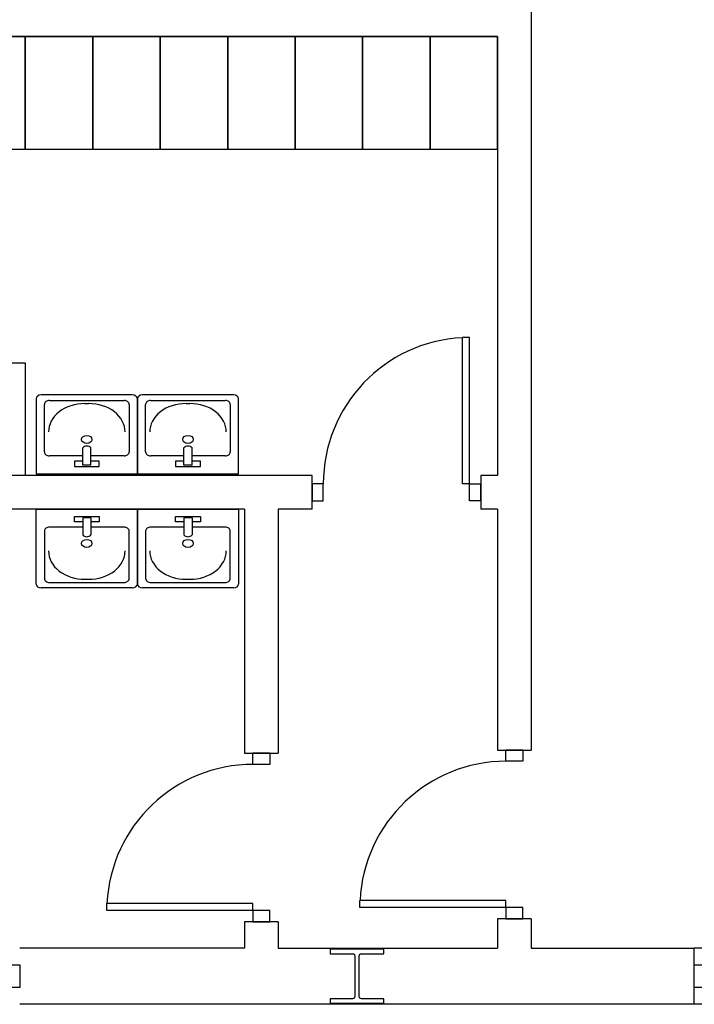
# Model space of a CAD drawing. Header units: millimetres. Extents: x -559 to 10735, y -2326 to 222.
# Tile 48 of 256: x 746 to 769, y -1419 to -1386. Entities that reach past the tile are written whole.
import ezdxf

# ---------------------------------------------------------------- set-up
doc = ezdxf.new("R2010")
doc.units = ezdxf.units.MM
doc.header["$LTSCALE"] = 4
doc.layers.add('Planta Baixa', color=251, linetype='Continuous')

# ---------------------------------------------------------------- blocks, each defined once
blk = doc.blocks.new('A1138DB-flat-9-flat-1')
at = {"color": 9}
for p, q in [((-0.225, -0.3325), (-0.225, 0)), ((-0.225, 0), (0.225, 0)), ((0.225, 0), (0.225, -0.3325)), ((-0.0551, -0.0563), (-0.0551, -0.0319)), ((-0.0551, -0.0319), (0.0551, -0.0319)), ((-0.018, -0.0382), (-0.018, -0.1144)), ((0.018, -0.0382), (-0.018, -0.0382)), ((0.018, -0.0382), (0.018, -0.1144)), ((0.0551, -0.0319), (0.0551, -0.0563)), ((-0.018, -0.0793), (-0.1657, -0.0793)), ((-0.018, -0.0563), (-0.0551, -0.0563)), ((0.0551, -0.0563), (0.018, -0.0563)), ((0.1657, -0.0793), (0.018, -0.0793)), ((-0.1882, -0.0968), (-0.1882, -0.3081)), ((0.1882, -0.3081), (0.1882, -0.0968)), ((0.2025, -0.35), (-0.2025, -0.35)), ((-0.1882, -0.3081), (-0.1882, -0.3081)), ((-0.1657, -0.3256), (0.1657, -0.3256)), ((-0.0082, -0.3116), (0.0082, -0.3116))]:
    blk.add_line(p, q, dxfattribs=at)
for centre, major_axis, start_param, end_param in [((-0.1657, -0.0968), (-0.0225, 0), 4.712388, 6.283186), ((0.1657, -0.0968), (-0.0225, 0), 3.141592, 4.71239), ((0, -0.1058), (0.0212, 0), 3.694408, 5.73037), ((0, -0.1521), (-0.0232, 0), 1.570796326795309, 7.853981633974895), ((-0.0082, -0.1856), (0.162, 0), 3.141592, 4.71239), ((0.0082, -0.1856), (0.162, 0), 4.712388, 6.283186), ((-0.2025, -0.3325), (-0.0225, 0), 0, 1.570796), ((-0.1657, -0.3081), (0.0225, 0), 3.141592, 4.71239), ((0.1657, -0.3081), (0.0225, 0), 4.712388, 6.283186), ((0.2025, -0.3325), (0.0225, 0), 4.712389, 6.283185)]:
    blk.add_ellipse(centre, major_axis=major_axis, ratio=0.777778, start_param=start_param, end_param=end_param, dxfattribs=at)
blk = doc.blocks.new('A1095D1-flat-26-flat-1')
at = {"color": 9}
for p, q in [((-0.3, 0), (-0.3, -0.5)), ((0, 0), (-0.3, 0)), ((0, -0.5), (0, 0)), ((-0.3, -0.5), (0, -0.5))]:
    blk.add_line(p, q, dxfattribs=at)
blk = doc.blocks.new('A1095D1-flat-25-flat-1')
at = {"color": 9}
for p, q in [((-0.3, 0), (-0.3, -0.5)), ((0, 0), (-0.3, 0)), ((0, -0.5), (0, 0)), ((-0.3, -0.5), (0, -0.5))]:
    blk.add_line(p, q, dxfattribs=at)
blk = doc.blocks.new('A1095D1-flat-24-flat-1')
at = {"color": 9}
for p, q in [((-0.3, 0), (-0.3, -0.5)), ((0, 0), (-0.3, 0)), ((0, -0.5), (0, 0)), ((-0.3, -0.5), (0, -0.5))]:
    blk.add_line(p, q, dxfattribs=at)
blk = doc.blocks.new('A1095D1-flat-23-flat-1')
at = {"color": 9}
for p, q in [((-0.3, 0), (-0.3, -0.5)), ((0, 0), (-0.3, 0)), ((0, -0.5), (0, 0)), ((-0.3, -0.5), (0, -0.5))]:
    blk.add_line(p, q, dxfattribs=at)
blk = doc.blocks.new('A1095D1-flat-22-flat-1')
at = {"color": 9}
for p, q in [((-0.3, 0), (-0.3, -0.5)), ((0, 0), (-0.3, 0)), ((0, -0.5), (0, 0)), ((-0.3, -0.5), (0, -0.5))]:
    blk.add_line(p, q, dxfattribs=at)
blk = doc.blocks.new('A1095D1-flat-21-flat-1')
at = {"color": 9}
for p, q in [((-0.3, 0), (-0.3, -0.5)), ((0, 0), (-0.3, 0)), ((0, -0.5), (0, 0)), ((-0.3, -0.5), (0, -0.5))]:
    blk.add_line(p, q, dxfattribs=at)
blk = doc.blocks.new('A1095D1-flat-20-flat-1')
at = {"color": 9}
for p, q in [((-0.3, 0), (-0.3, -0.5)), ((0, 0), (-0.3, 0)), ((0, -0.5), (0, 0)), ((-0.3, -0.5), (0, -0.5))]:
    blk.add_line(p, q, dxfattribs=at)
blk = doc.blocks.new('A1095D1-flat-19-flat-1')
at = {"color": 9}
for p, q in [((-0.3, 0), (-0.3, -0.5)), ((0, 0), (-0.3, 0)), ((0, -0.5), (0, 0)), ((-0.3, -0.5), (0, -0.5))]:
    blk.add_line(p, q, dxfattribs=at)
blk = doc.blocks.new('AUD18D1S-flat-44-flat-1')
at = {"color": 9}
for p, q in [((-0.075, 0.75), (0.075, 0.75)), ((0.075, 0), (-0.075, 0))]:
    blk.add_line(p, q, dxfattribs=at)
blk = doc.blocks.new('AUD19D1S-flat-44-flat-1')
at = {"color": 9}
for p, q in [((0, 0.75), (0, 0.75)), ((0, 0), (0, 0))]:
    blk.add_line(p, q, dxfattribs=at)
blk = doc.blocks.new('AUD37D1S-flat-115-flat-1')
at = {"color": 9}
for p, q in [((-0.0375, 0.05), (-0.0375, 0)), ((0.0375, 0.05), (-0.0375, 0.05)), ((0.0375, 0), (0.0375, 0.05)), ((-0.0375, 0), (0.0375, 0))]:
    blk.add_line(p, q, dxfattribs=at)
at = {"color": 9, "oblique": 22.6199, "width": 1.083333, "flags": 3}
for p in [(-0.0375, 0.05), (0, 0.05), (0.0375, 0.05)]:
    blk.add_attdef('JAMBPT', p, '', height=0.00588, rotation=146.3099, dxfattribs=at)
at = {"color": 9, "width": 0.666667, "flags": 3}
for p in [(-0.0375, 0.05), (0, 0.05)]:
    blk.add_attdef('JAMBPT', p, '', height=0.0075, rotation=90, dxfattribs=at)
blk = doc.blocks.new('AUD37D1S-flat-114-flat-1')
at = {"color": 9}
for p, q in [((-0.0375, 0), (0.0375, 0)), ((-0.0375, -0.05), (-0.0375, 0)), ((0.0375, 0), (0.0375, -0.05)), ((0.0375, -0.05), (-0.0375, -0.05))]:
    blk.add_line(p, q, dxfattribs=at)
at = {"color": 9, "text_generation_flag": 4, "flags": 3}
for p, height, rotation, width in [((-0.0375, -0.05), 0.00588, 213.6901, 1.083333), ((-0.0375, -0.05), 0.0075, 270, 0.666667), ((0, -0.05), 0.00588, 213.6901, 1.083333), ((0, -0.05), 0.0075, 270, 0.666667), ((0.0375, -0.05), 0.00588, 213.6901, 1.083333)]:
    blk.add_attdef('JAMBPT', p, '', height=height, rotation=rotation, dxfattribs=dict(at, width=width))
blk = doc.blocks.new('AUD41D1S-flat-29-flat-1')
at = {"color": 9}
for p, q in [((0.0375, 0.375), (-0.0375, 0.375)), ((-0.0375, -0.375), (0.0375, -0.375))]:
    blk.add_line(p, q, dxfattribs=at)
blk = doc.blocks.new('AUD29D1S-flat-24-flat-1')
at = {"color": 9}
for p, q in [((-0.65, -0.325), (-0.65, -0.2934)), ((0, -0.2934), (-0.65, -0.2934)), ((0, -0.325), (0, -0.2934)), ((0, -0.325), (-0.65, -0.325))]:
    blk.add_line(p, q, dxfattribs=at)
blk.add_ellipse((0, -0.325), major_axis=(-0.4596, 0.4596), ratio=1, start_param=-0.785398, end_param=0.736768, dxfattribs=at)
blk = doc.blocks.new('AUD18D1S-flat-43-flat-1')
at = {"color": 9}
for p, q in [((-0.075, 0.75), (0.075, 0.75)), ((0.075, 0), (-0.075, 0))]:
    blk.add_line(p, q, dxfattribs=at)
blk = doc.blocks.new('AUD19D1S-flat-43-flat-1')
at = {"color": 9}
for p, q in [((0, 0.75), (0, 0.75)), ((0, 0), (0, 0))]:
    blk.add_line(p, q, dxfattribs=at)
blk = doc.blocks.new('AUD37D1S-flat-113-flat-1')
at = {"color": 9}
for p, q in [((-0.0375, 0.05), (-0.0375, 0)), ((0.0375, 0.05), (-0.0375, 0.05)), ((0.0375, 0), (0.0375, 0.05)), ((-0.0375, 0), (0.0375, 0))]:
    blk.add_line(p, q, dxfattribs=at)
at = {"color": 9, "oblique": 22.6199, "width": 1.083333, "flags": 3}
for p in [(-0.0375, 0.05), (0, 0.05), (0.0375, 0.05)]:
    blk.add_attdef('JAMBPT', p, '', height=0.00588, rotation=146.3099, dxfattribs=at)
at = {"color": 9, "width": 0.666667, "flags": 3}
for p in [(-0.0375, 0.05), (0, 0.05)]:
    blk.add_attdef('JAMBPT', p, '', height=0.0075, rotation=90, dxfattribs=at)
blk = doc.blocks.new('AUD37D1S-flat-112-flat-1')
at = {"color": 9}
for p, q in [((-0.0375, 0), (0.0375, 0)), ((-0.0375, -0.05), (-0.0375, 0)), ((0.0375, 0), (0.0375, -0.05)), ((0.0375, -0.05), (-0.0375, -0.05))]:
    blk.add_line(p, q, dxfattribs=at)
at = {"color": 9, "text_generation_flag": 4, "flags": 3}
for p, height, rotation, width in [((-0.0375, -0.05), 0.00588, 213.6901, 1.083333), ((-0.0375, -0.05), 0.0075, 270, 0.666667), ((0, -0.05), 0.00588, 213.6901, 1.083333), ((0, -0.05), 0.0075, 270, 0.666667), ((0.0375, -0.05), 0.00588, 213.6901, 1.083333)]:
    blk.add_attdef('JAMBPT', p, '', height=height, rotation=rotation, dxfattribs=dict(at, width=width))
blk = doc.blocks.new('AUD41D1S-flat-28-flat-1')
at = {"color": 9}
for p, q in [((0.0375, 0.375), (-0.0375, 0.375)), ((-0.0375, -0.375), (0.0375, -0.375))]:
    blk.add_line(p, q, dxfattribs=at)
blk = doc.blocks.new('AUD29D1S-flat-23-flat-1')
at = {"color": 9}
for p, q in [((-0.65, -0.325), (-0.65, -0.2934)), ((0, -0.2934), (-0.65, -0.2934)), ((0, -0.325), (0, -0.2934)), ((0, -0.325), (-0.65, -0.325))]:
    blk.add_line(p, q, dxfattribs=at)
blk.add_ellipse((0, -0.325), major_axis=(-0.4596, 0.4596), ratio=1, start_param=-0.785398, end_param=0.736768, dxfattribs=at)
blk = doc.blocks.new('AUD18D1S-flat-42-flat-1')
at = {"color": 9}
for p, q in [((0, -0.075), (0, 0.075)), ((0.75, 0.075), (0.75, -0.075))]:
    blk.add_line(p, q, dxfattribs=at)
blk = doc.blocks.new('AUD19D1S-flat-42-flat-1')
at = {"color": 9}
for p, q in [((0, 0), (0, 0)), ((0.75, 0), (0.75, 0))]:
    blk.add_line(p, q, dxfattribs=at)
blk = doc.blocks.new('AUD37D1S-flat-111-flat-1')
at = {"color": 9}
for p, q in [((0, 0.0375), (0, -0.0375)), ((0.05, 0.0375), (0, 0.0375)), ((0.05, -0.0375), (0.05, 0.0375)), ((0, -0.0375), (0.05, -0.0375))]:
    blk.add_line(p, q, dxfattribs=at)
at = {"color": 9, "oblique": 22.6199, "width": 1.083333, "flags": 3}
for p in [(0.05, 0.0375), (0.05, 0), (0.05, -0.0375)]:
    blk.add_attdef('JAMBPT', p, '', height=0.00588, rotation=56.3099, dxfattribs=at)
at = {"color": 9, "width": 0.666667, "flags": 3}
for p in [(0.05, 0.0375), (0.05, 0)]:
    blk.add_attdef('JAMBPT', p, '', height=0.0075, dxfattribs=at)
blk = doc.blocks.new('AUD37D1S-flat-110-flat-1')
at = {"color": 9}
for p, q in [((-0.05, 0.0375), (0, 0.0375)), ((-0.05, -0.0375), (-0.05, 0.0375)), ((0, 0.0375), (0, -0.0375)), ((0, -0.0375), (-0.05, -0.0375))]:
    blk.add_line(p, q, dxfattribs=at)
at = {"color": 9, "text_generation_flag": 4, "flags": 3}
for p, height, rotation, width in [((-0.05, 0.0375), 0.0075, 180, 0.666667), ((-0.05, 0.0375), 0.00588, 123.6901, 1.083333), ((-0.05, 0), 0.0075, 180, 0.666667), ((-0.05, 0), 0.00588, 123.6901, 1.083333), ((-0.05, -0.0375), 0.00588, 123.6901, 1.083333)]:
    blk.add_attdef('JAMBPT', p, '', height=height, rotation=rotation, dxfattribs=dict(at, width=width))
blk = doc.blocks.new('AUD41D1S-flat-27-flat-1')
at = {"color": 9}
for p, q in [((-0.375, 0.0375), (-0.375, -0.0375)), ((0.375, -0.0375), (0.375, 0.0375))]:
    blk.add_line(p, q, dxfattribs=at)
blk = doc.blocks.new('AUD29D1S-flat-22-flat-1')
at = {"color": 9}
for p, q in [((0.325, 0.65), (0.2934, 0.65)), ((0.2934, 0), (0.2934, 0.65)), ((0.325, 0), (0.325, 0.65)), ((0.325, 0), (0.2934, 0))]:
    blk.add_line(p, q, dxfattribs=at)
blk.add_ellipse((0.325, 0), major_axis=(0.4596, -0.4596), ratio=1, start_param=2.404825, end_param=3.926991, dxfattribs=at)
blk = doc.blocks.new('A1138DB-flat-8-flat-1')
at = {"color": 9}
for p, q in [((-0.225, 0.3325), (-0.225, 0)), ((0.2025, 0.35), (-0.2025, 0.35)), ((-0.1882, 0.0968), (-0.1882, 0.3081)), ((-0.1882, 0.3081), (-0.1882, 0.3081)), ((-0.1657, 0.3256), (0.1657, 0.3256)), ((-0.0082, 0.3116), (0.0082, 0.3116)), ((0.1882, 0.3081), (0.1882, 0.0968)), ((0.225, 0), (0.225, 0.3325)), ((-0.018, 0.0382), (-0.018, 0.1144)), ((0.018, 0.0382), (0.018, 0.1144)), ((-0.018, 0.0793), (-0.1657, 0.0793)), ((-0.0551, 0.0563), (-0.0551, 0.0319)), ((-0.018, 0.0563), (-0.0551, 0.0563)), ((0.1657, 0.0793), (0.018, 0.0793)), ((0.0551, 0.0563), (0.018, 0.0563)), ((0.0551, 0.0319), (0.0551, 0.0563)), ((-0.225, 0), (0.225, 0)), ((-0.0551, 0.0319), (0.0551, 0.0319)), ((0.018, 0.0382), (-0.018, 0.0382))]:
    blk.add_line(p, q, dxfattribs=at)
for centre, major_axis, start_param, end_param in [((-0.2025, 0.3325), (-0.0225, 0), -1.570796, 0), ((-0.1657, 0.3081), (0.0225, 0), 1.570796, 3.141593), ((-0.0082, 0.1856), (0.162, 0), 1.570796, 3.141593), ((0.0082, 0.1856), (0.162, 0), -0.000001, 1.570797), ((0.1657, 0.3081), (0.0225, 0), -0.000001, 1.570797), ((0.2025, 0.3325), (0.0225, 0), 0, 1.570796), ((0, 0.1521), (-0.0232, 0), -1.570796, 4.712389), ((-0.1657, 0.0968), (-0.0225, 0), -0.000001, 1.570797), ((0, 0.1058), (0.0212, 0), 0.552816, 2.588777), ((0.1657, 0.0968), (-0.0225, 0), 1.570796, 3.141593)]:
    blk.add_ellipse(centre, major_axis=major_axis, ratio=0.777778, start_param=start_param, end_param=end_param, dxfattribs=at)
blk = doc.blocks.new('AUD37D1S-flat-106-flat-1')
at = {"color": 9}
for p, q in [((0, -0.05), (0, 0.05)), ((0, 0.05), (0.05, 0.05)), ((0.05, 0.05), (0.05, -0.05)), ((0.05, -0.05), (0, -0.05))]:
    blk.add_line(p, q, dxfattribs=at)
at = {"color": 9, "text_generation_flag": 4, "width": 1.25, "flags": 3}
for p in [(0.05, 0.05), (0.05, 0), (0.05, -0.05)]:
    blk.add_attdef('JAMBPT', p, '', height=0.00632, rotation=296.5651, dxfattribs=at)
at = {"color": 9, "text_generation_flag": 4, "width": 0.5, "flags": 3}
for p in [(0.05, 0), (0.05, -0.05)]:
    blk.add_attdef('JAMBPT', p, '', height=0.01, dxfattribs=at)
blk = doc.blocks.new('AUD19D1S-flat-41-flat-1')
at = {"color": 9}
for p, q in [((-2, 0), (-2, 0)), ((0, 0), (0, 0))]:
    blk.add_line(p, q, dxfattribs=at)
blk = doc.blocks.new('AUD18D1S-flat-41-flat-1')
at = {"color": 9}
for p, q in [((-2, -0.125), (-2, 0.125)), ((0, 0.125), (0, -0.125))]:
    blk.add_line(p, q, dxfattribs=at)
blk = doc.blocks.new('AUW01D3S-flat-15-flat-1')
at = {"color": 9}
for p, q in [((0, 0.125), (-2, 0.125)), ((0, -0.125), (-2, -0.125))]:
    blk.add_line(p, q, dxfattribs=at)
blk = doc.blocks.new('A1138DB-flat-7-flat-1')
at = {"color": 9}
for p, q in [((-0.225, -0.3325), (-0.225, 0)), ((-0.225, 0), (0.225, 0)), ((0.225, 0), (0.225, -0.3325)), ((-0.0551, -0.0563), (-0.0551, -0.0319)), ((-0.0551, -0.0319), (0.0551, -0.0319)), ((-0.018, -0.0382), (-0.018, -0.1144)), ((0.018, -0.0382), (-0.018, -0.0382)), ((0.018, -0.0382), (0.018, -0.1144)), ((0.0551, -0.0319), (0.0551, -0.0563)), ((-0.018, -0.0793), (-0.1657, -0.0793)), ((-0.018, -0.0563), (-0.0551, -0.0563)), ((0.0551, -0.0563), (0.018, -0.0563)), ((0.1657, -0.0793), (0.018, -0.0793)), ((-0.1882, -0.0968), (-0.1882, -0.3081)), ((0.1882, -0.3081), (0.1882, -0.0968)), ((0.2025, -0.35), (-0.2025, -0.35)), ((-0.1882, -0.3081), (-0.1882, -0.3081)), ((-0.1657, -0.3256), (0.1657, -0.3256)), ((-0.0082, -0.3116), (0.0082, -0.3116))]:
    blk.add_line(p, q, dxfattribs=at)
for centre, major_axis, start_param, end_param in [((-0.1657, -0.0968), (-0.0225, 0), 4.712388, 6.283186), ((0.1657, -0.0968), (-0.0225, 0), 3.141592, 4.71239), ((0, -0.1058), (0.0212, 0), 3.694408, 5.73037), ((0, -0.1521), (-0.0232, 0), 1.570796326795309, 7.853981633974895), ((-0.0082, -0.1856), (0.162, 0), 3.141592, 4.71239), ((0.0082, -0.1856), (0.162, 0), 4.712388, 6.283186), ((-0.2025, -0.3325), (-0.0225, 0), 0, 1.570796), ((-0.1657, -0.3081), (0.0225, 0), 3.141592, 4.71239), ((0.1657, -0.3081), (0.0225, 0), 4.712388, 6.283186), ((0.2025, -0.3325), (0.0225, 0), 4.712389, 6.283185)]:
    blk.add_ellipse(centre, major_axis=major_axis, ratio=0.777778, start_param=start_param, end_param=end_param, dxfattribs=at)
blk = doc.blocks.new('A1138DB-flat-6-flat-1')
at = {"color": 9}
for p, q in [((-0.225, 0.3325), (-0.225, 0)), ((0.2025, 0.35), (-0.2025, 0.35)), ((-0.1882, 0.0968), (-0.1882, 0.3081)), ((-0.1882, 0.3081), (-0.1882, 0.3081)), ((-0.1657, 0.3256), (0.1657, 0.3256)), ((-0.0082, 0.3116), (0.0082, 0.3116)), ((0.1882, 0.3081), (0.1882, 0.0968)), ((0.225, 0), (0.225, 0.3325)), ((-0.018, 0.0382), (-0.018, 0.1144)), ((0.018, 0.0382), (0.018, 0.1144)), ((-0.018, 0.0793), (-0.1657, 0.0793)), ((-0.0551, 0.0563), (-0.0551, 0.0319)), ((-0.018, 0.0563), (-0.0551, 0.0563)), ((0.1657, 0.0793), (0.018, 0.0793)), ((0.0551, 0.0563), (0.018, 0.0563)), ((0.0551, 0.0319), (0.0551, 0.0563)), ((-0.225, 0), (0.225, 0)), ((-0.0551, 0.0319), (0.0551, 0.0319)), ((0.018, 0.0382), (-0.018, 0.0382))]:
    blk.add_line(p, q, dxfattribs=at)
for centre, major_axis, start_param, end_param in [((-0.2025, 0.3325), (-0.0225, 0), -1.570796, 0), ((-0.1657, 0.3081), (0.0225, 0), 1.570796, 3.141593), ((-0.0082, 0.1856), (0.162, 0), 1.570796, 3.141593), ((0.0082, 0.1856), (0.162, 0), -0.000001, 1.570797), ((0.1657, 0.3081), (0.0225, 0), -0.000001, 1.570797), ((0.2025, 0.3325), (0.0225, 0), 0, 1.570796), ((0, 0.1521), (-0.0232, 0), -1.570796, 4.712389), ((-0.1657, 0.0968), (-0.0225, 0), -0.000001, 1.570797), ((0, 0.1058), (0.0212, 0), 0.552816, 2.588777), ((0.1657, 0.0968), (-0.0225, 0), 1.570796, 3.141593)]:
    blk.add_ellipse(centre, major_axis=major_axis, ratio=0.777778, start_param=start_param, end_param=end_param, dxfattribs=at)
blk = doc.blocks.new('A1095D1-flat-14-flat-1')
at = {"color": 9}
for p, q in [((-0.3, 0), (-0.3, 0.5)), ((-0.3, 0.5), (0, 0.5)), ((0, 0.5), (0, 0)), ((0, 0), (-0.3, 0))]:
    blk.add_line(p, q, dxfattribs=at)
blk = doc.blocks.new('AUD37D1S-flat-57-flat-1')
at = {"color": 9}
for p, q in [((-0.05, 0.05), (0, 0.05)), ((-0.05, -0.05), (-0.05, 0.05)), ((0, 0.05), (0, -0.05)), ((0, -0.05), (-0.05, -0.05))]:
    blk.add_line(p, q, dxfattribs=at)
at = {"color": 9, "text_generation_flag": 4, "flags": 3}
for p, height, rotation, width in [((-0.05, 0.05), 0.00632, 116.5651, 1.25), ((-0.05, 0.05), 0.01, 180, 0.5), ((-0.05, 0), 0.01, 180, 0.5), ((-0.05, 0), 0.00632, 116.5651, 1.25), ((-0.05, -0.05), 0.00632, 116.5651, 1.25)]:
    blk.add_attdef('JAMBPT', p, '', height=height, rotation=rotation, dxfattribs=dict(at, width=width))

msp = doc.modelspace()

# ---------------------------------------------------------------- linework, layer by layer
at = {"layer": 'Planta Baixa'}
for p, q in [((763.017, -1361.342), (763.017, -1410.791)), ((732.541, -1386.638), (761.874, -1386.638)), ((761.874, -1386.638), (761.874, -1401.495)), ((755.59, -1401.495), (732.541, -1401.495)), ((761.874, -1401.495), (761.304, -1401.495)), ((753.303, -1402.638), (732.541, -1402.638)), ((753.303, -1402.638), (753.303, -1410.895)), ((754.445, -1402.638), (754.445, -1410.895)), ((755.59, -1402.638), (754.445, -1402.638)), ((761.874, -1402.638), (761.304, -1402.638)), ((761.874, -1402.638), (761.874, -1410.791)), ((753.303, -1416.609), (753.303, -1417.495)), ((754.445, -1416.609), (754.445, -1417.495)), ((761.874, -1416.505), (761.874, -1417.495)), ((763.017, -1416.505), (763.017, -1417.495)), ((753.303, -1417.495), (745.684, -1417.495)), ((754.445, -1417.495), (761.874, -1417.495)), ((763.017, -1417.495), (768.54, -1417.495)), ((763.017, -1419.399), (745.684, -1419.399)), ((768.54, -1419.399), (763.017, -1419.399))]:
    msp.add_line(p, q, dxfattribs=at)
msp.add_lwpolyline([(758.026, -1419.361), (758.026, -1419.209), (757.264, -1419.209, -0.414214), (757.188, -1419.133), (757.188, -1417.761, -0.414214), (757.264, -1417.685), (758.026, -1417.685), (758.026, -1417.533), (756.198, -1417.533), (756.198, -1417.685), (756.96, -1417.685, -0.414214), (757.036, -1417.761), (757.036, -1419.133, -0.414214), (756.96, -1419.209), (756.198, -1419.209), (756.198, -1419.361)], format="xyb", close=True, dxfattribs=at)

# ---------------------------------------------------------------- block references
at = {"layer": 'Planta Baixa', "xscale": 7.618915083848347, "yscale": 7.618915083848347, "zscale": 7.618915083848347}
for name, p in [('A1095D1-flat-21-flat-1', (745.874, -1386.638)), ('A1095D1-flat-22-flat-1', (748.16, -1386.638)), ('A1095D1-flat-20-flat-1', (750.446, -1386.638)), ('A1095D1-flat-19-flat-1', (752.731, -1386.638)), ('A1095D1-flat-24-flat-1', (755.017, -1386.638)), ('A1095D1-flat-23-flat-1', (757.303, -1386.638)), ('A1095D1-flat-25-flat-1', (759.588, -1386.638)), ('A1095D1-flat-26-flat-1', (761.874, -1386.638)), ('AUD29D1S-flat-22-flat-1', (758.447, -1401.781)), ('A1095D1-flat-14-flat-1', (745.874, -1401.495)), ('A1138DB-flat-8-flat-1', (747.957, -1401.436)), ('A1138DB-flat-6-flat-1', (751.386, -1401.436)), ('AUD18D1S-flat-42-flat-1', (755.59, -1402.066)), ('AUD37D1S-flat-111-flat-1', (755.59, -1402.066)), ('AUD41D1S-flat-27-flat-1', (758.447, -1402.066)), ('AUD37D1S-flat-110-flat-1', (761.304, -1402.066)), ('AUD19D1S-flat-42-flat-1', (755.59, -1402.066)), ('A1138DB-flat-9-flat-1', (747.957, -1402.638)), ('A1138DB-flat-7-flat-1', (751.386, -1402.638)), ('AUD18D1S-flat-44-flat-1', (753.874, -1416.609)), ('AUD37D1S-flat-114-flat-1', (753.874, -1410.895)), ('AUD41D1S-flat-29-flat-1', (753.874, -1413.752)), ('AUD19D1S-flat-44-flat-1', (753.874, -1416.609)), ('AUD18D1S-flat-43-flat-1', (762.445, -1416.505)), ('AUD37D1S-flat-112-flat-1', (762.445, -1410.791)), ('AUD41D1S-flat-28-flat-1', (762.445, -1413.648)), ('AUD19D1S-flat-43-flat-1', (762.445, -1416.505)), ('AUD29D1S-flat-24-flat-1', (753.588, -1413.752)), ('AUD29D1S-flat-23-flat-1', (762.16, -1413.648)), ('AUD37D1S-flat-115-flat-1', (753.874, -1416.609)), ('AUD37D1S-flat-113-flat-1', (762.445, -1416.505)), ('AUD18D1S-flat-41-flat-1', (783.778, -1418.447)), ('AUW01D3S-flat-15-flat-1', (783.778, -1418.447)), ('AUD37D1S-flat-57-flat-1', (745.684, -1418.447)), ('AUD37D1S-flat-106-flat-1', (768.54, -1418.447)), ('AUD19D1S-flat-41-flat-1', (783.778, -1418.447))]:
    msp.add_blockref(name, p, dxfattribs=at)

doc.saveas('drawing.dxf')
